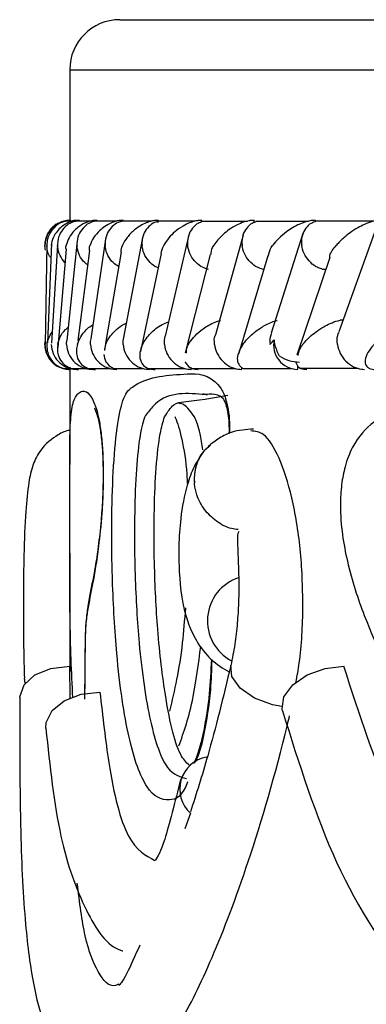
# Model space of a CAD drawing. Header units: millimetres. Extents: x 67.9 to 154, y 110.8 to 178.6.
# Tile 41 of 109: x 77.317 to 77.663, y 125.521 to 126.505. Entities that reach past the tile are written whole.
import ezdxf

# ---------------------------------------------------------------- set-up
doc = ezdxf.new("R2010")
doc.units = ezdxf.units.MM

msp = doc.modelspace()

# ---------------------------------------------------------------- linework, layer by layer
at = {"color": 7, "linetype": 'Continuous', "lineweight": 25}
for p, q in [((77.41706, 126.50516), (79.97628, 126.50516)), ((77.36706, 126.45516), (77.36706, 126.30454)), ((77.36147, 126.30374), (77.35875, 126.30311)), ((77.37033, 126.30373), (77.36256, 126.30373)), ((77.36712, 126.30454), (77.36712, 126.30454)), ((77.3696, 126.30353), (77.36899, 126.30353)), ((77.38789, 126.30371), (77.3726, 126.30371)), ((77.38815, 126.30359), (77.38649, 126.30359)), ((77.41409, 126.30369), (77.39134, 126.30369)), ((77.44891, 126.30364), (77.41871, 126.30364)), ((77.49238, 126.30359), (77.45471, 126.30359)), ((77.45523, 126.30239), (77.45563, 126.30454)), ((77.4988, 126.30287), (77.49918, 126.30454)), ((77.54462, 126.30353), (77.49944, 126.30353)), ((77.55085, 126.30218), (77.55148, 126.30454)), ((77.60576, 126.30348), (77.55298, 126.30348)), ((77.61222, 126.30312), (77.61267, 126.30454)), ((77.67231, 126.30374), (77.61277, 126.30374)), ((77.48562, 126.28855), (77.46238, 126.18889)), ((77.5402, 126.28979), (77.51266, 126.19014)), ((77.60008, 126.29129), (77.56836, 126.19165)), ((77.67137, 126.29249), (77.63586, 126.1929)), ((77.34433, 126.28047), (77.34235, 126.18069)), ((77.34896, 126.28161), (77.34482, 126.18198)), ((77.35489, 126.27998), (77.34871, 126.1818)), ((77.37456, 126.28399), (77.36402, 126.18424)), ((77.40285, 126.28567), (77.38808, 126.18593)), ((77.43951, 126.28536), (77.42087, 126.18749)), ((77.43986, 126.28718), (77.43974, 126.28654)), ((77.36345, 126.27582), (77.35515, 126.17736)), ((77.38664, 126.27428), (77.37522, 126.18428)), ((77.41832, 126.27281), (77.40316, 126.18325)), ((77.45849, 126.27125), (77.44007, 126.18431)), ((77.50742, 126.27049), (77.48235, 126.17211)), ((77.5649, 126.26911), (77.53586, 126.17177)), ((77.62681, 126.26744), (77.59388, 126.16976)), ((77.61879, 126.25574), (77.62287, 126.25574)), ((77.64004, 126.20463), (77.63737, 126.20463)), ((77.40316, 126.18325), (77.40165, 126.1743)), ((77.44007, 126.18431), (77.43777, 126.17345)), ((77.3556, 126.15829), (77.36014, 126.15657)), ((77.36038, 126.15651), (77.36718, 126.15651)), ((77.36706, 126.1555), (77.36706, 126.06028)), ((77.3671, 126.1555), (77.36711, 126.1555)), ((77.36737, 126.1555), (77.36741, 126.1579)), ((77.36866, 126.15645), (77.38299, 126.15645)), ((77.38569, 126.1564), (77.4075, 126.1564)), ((77.41137, 126.15636), (77.44063, 126.15636)), ((77.44567, 126.15633), (77.48239, 126.15633)), ((77.48838, 126.1555), (77.48878, 126.15725)), ((77.48863, 126.15631), (77.53284, 126.15631)), ((77.53866, 126.1555), (77.5393, 126.15784)), ((77.54035, 126.15631), (77.58856, 126.15631)), ((77.59454, 126.15929), (77.59454, 126.1555)), ((77.59647, 126.15657), (77.65514, 126.15657)), ((77.50159, 126.07448), (77.5013, 126.07412)), ((77.36706, 125.97179), (77.36706, 125.85278)), ((77.36752, 125.82682), (77.36706, 125.85887)), ((77.48756, 125.71179), (77.48197, 125.6961))]:
    msp.add_line(p, q, dxfattribs=at)
at = {"color": 1, "linetype": 'Continuous', "lineweight": 25}
for p, q in [((77.36706, 126.45516), (79.97572, 126.45516)), ((77.3226, 125.84165), (77.32175, 125.84664))]:
    msp.add_line(p, q, dxfattribs=at)
at = {"color": 7, "linetype": 'Continuous', "lineweight": 25, "flags": 128}
for points in [[(77.48215, 126.16303), (77.48556, 126.15828), (77.48905, 126.15642), (77.49223, 126.15568), (77.49539, 126.1555), (77.4954, 126.1555), (77.4954, 126.1555)], [(77.59274, 126.163), (77.59504, 126.15827), (77.59804, 126.15642), (77.60096, 126.15568), (77.60399, 126.1555), (77.60402, 126.1555), (77.60402, 126.1555)], [(77.31728, 125.82766), (77.31729, 125.82812), (77.32136, 125.83998), (77.33221, 125.84995), (77.34823, 125.85657), (77.36706, 125.85887)], [(77.57954, 125.81416), (77.57912, 125.81614), (77.58103, 125.82812), (77.58983, 125.83998), (77.60424, 125.84995), (77.62212, 125.85657), (77.64084, 125.85887)], [(77.34316, 125.79672), (77.34347, 125.80257), (77.3494, 125.8143), (77.36162, 125.82413), (77.37837, 125.83064), (77.39723, 125.83289)]]:
    msp.add_lwpolyline(points, dxfattribs=at)
at = {"color": 1, "linetype": 'Continuous', "lineweight": 25, "flags": 128}
msp.add_lwpolyline([(77.57892, 125.81849), (77.56959, 125.82017), (77.55148, 125.82677), (77.53725, 125.83667), (77.52905, 125.84835), (77.52808, 125.85979)], dxfattribs=at)
at = {"color": 7, "linetype": 'Continuous', "lineweight": 25}
for centre, radius, start, end in [((77.41706, 126.45516), 0.05, 90, 180), ((77.59534, 126.18014), 0.02466, 168.1522, 268.14129), ((77.59673, 126.19898), 0.03612, 235.60258, 269.70266), ((77.55002, 125.90414), 0.04541, 108.34746, 241.74467), ((77.50944, 125.73585), 0.03253, 99.86847, 227.71385)]:
    msp.add_arc(centre, radius, start, end, dxfattribs=at)
at = {"color": 1, "linetype": 'Continuous', "lineweight": 25}
msp.add_arc((77.53498, 126.04641), 0.04361, 140.2211, 185.68485, dxfattribs=at)
at = {"color": 7, "linetype": 'Continuous', "lineweight": 25}
for points, knots in [([(77.35361, 126.30061), (77.3523, 126.29967), (77.34953, 126.29768), (77.34611, 126.29352), (77.34339, 126.28837), (77.34204, 126.28241), (77.34181, 126.27768), (77.34253, 126.27523), (77.34265, 126.2748)], [0, 0, 0, 0, 0.162307, 0.341789, 0.536592, 0.742937, 0.955254, 1, 1, 1, 1]), ([(77.36815, 126.30454), (77.36705, 126.30452), (77.36564, 126.30449), (77.36286, 126.30411), (77.35849, 126.30303), (77.35365, 126.3005), (77.34725, 126.29513), (77.34335, 126.28805), (77.34229, 126.28212), (77.34224, 126.27958), (77.34224, 126.27954)], [0, 0, 0, 0, 0.043992, 0.056542, 0.118212, 0.248584, 0.377912, 0.733921, 0.996423, 1, 1, 1, 1]), ([(77.36267, 126.3035), (77.36199, 126.3034), (77.35874, 126.30289), (77.3536, 126.29963), (77.34793, 126.29383), (77.34483, 126.28677), (77.34422, 126.28174), (77.34424, 126.27962), (77.34424, 126.27954)], [0, 0, 0, 0, 0.059864, 0.287053, 0.525177, 0.799649, 0.992273, 1, 1, 1, 1]), ([(77.37697, 126.30454), (77.37613, 126.30453), (77.37452, 126.30451), (77.37151, 126.3041), (77.36688, 126.3029), (77.36201, 126.30044), (77.3551, 126.29513), (77.35047, 126.28806), (77.34879, 126.2821), (77.34847, 126.27958), (77.34847, 126.27954)], [0, 0, 0, 0, 0.033619, 0.06472, 0.12594, 0.251128, 0.375462, 0.735616, 0.996419, 1, 1, 1, 1]), ([(77.3728, 126.30353), (77.37089, 126.30296), (77.36647, 126.30163), (77.36068, 126.29679), (77.35623, 126.28983), (77.35491, 126.28368), (77.35487, 126.28025), (77.35489, 126.27962), (77.35489, 126.27954)], [0, 0, 0, 0, 0.175559, 0.407605, 0.674244, 0.941089, 0.992269, 1, 1, 1, 1]), ([(77.39453, 126.30454), (77.39395, 126.30454), (77.39214, 126.30453), (77.38884, 126.30409), (77.38247, 126.30232), (77.37667, 126.2989), (77.36791, 126.29116), (77.36469, 126.28461), (77.36352, 126.27958), (77.36351, 126.27954)], [0, 0, 0, 0, 0.02335, 0.073462, 0.134698, 0.325553, 0.472796, 0.996411, 1, 1, 1, 1]), ([(77.37461, 126.30454), (77.37302, 126.30452), (77.37054, 126.30448), (77.36827, 126.30356), (77.36746, 126.30323)], [0, 0, 0, 0, 0.642173, 1, 1, 1, 1]), ([(77.3916, 126.30349), (77.38975, 126.30293), (77.3854, 126.30161), (77.37976, 126.29679), (77.37545, 126.28983), (77.37426, 126.28368), (77.37428, 126.28025), (77.37431, 126.27962), (77.37432, 126.27954)], [0, 0, 0, 0, 0.172937, 0.405673, 0.673208, 0.940952, 0.992249, 1, 1, 1, 1]), ([(77.42076, 126.30454), (77.42044, 126.30454), (77.41936, 126.30454), (77.41687, 126.30437), (77.41326, 126.30368), (77.40755, 126.30177), (77.402, 126.29859), (77.39286, 126.2911), (77.38899, 126.2846), (77.38731, 126.27958), (77.3873, 126.27954)], [0, 0, 0, 0, 0.013073, 0.044023, 0.100225, 0.166357, 0.329721, 0.473923, 0.996413, 1, 1, 1, 1]), ([(77.419, 126.30344), (77.41844, 126.30335), (77.41537, 126.30285), (77.41058, 126.29961), (77.4053, 126.29383), (77.40263, 126.28676), (77.40231, 126.28174), (77.40244, 126.27962), (77.40245, 126.27954)], [0, 0, 0, 0, 0.050908, 0.280097, 0.520426, 0.797761, 0.992214, 1, 1, 1, 1]), ([(77.45563, 126.30454), (77.45556, 126.30454), (77.45433, 126.30456), (77.45155, 126.30437), (77.44675, 126.30336), (77.43902, 126.30039), (77.43102, 126.29487), (77.42405, 126.28747), (77.42096, 126.28224), (77.41979, 126.27958), (77.41978, 126.27954)], [0, 0, 0, 0, 0.0028352, 0.050977, 0.1103366, 0.2078119, 0.4531845, 0.7216401, 0.9964148, 1, 1, 1, 1]), ([(77.45507, 126.30341), (77.45458, 126.30333), (77.45162, 126.30283), (77.44698, 126.29961), (77.44185, 126.29383), (77.43933, 126.28676), (77.4391, 126.28174), (77.43928, 126.27962), (77.43928, 126.27954)], [0, 0, 0, 0, 0.0452493, 0.2758453, 0.5176225, 0.7965502, 0.9921638, 1, 1, 1, 1]), ([(77.49918, 126.30454), (77.49823, 126.30452), (77.49616, 126.30448), (77.49216, 126.30381), (77.48625, 126.30204), (77.4754, 126.29656), (77.46689, 126.28863), (77.46235, 126.28209), (77.461, 126.27958), (77.46098, 126.27954)], [0, 0, 0, 0, 0.038857, 0.084812, 0.162938, 0.312696, 0.736905, 0.996415, 1, 1, 1, 1]), ([(77.49992, 126.3033), (77.49832, 126.30279), (77.49433, 126.30152), (77.48924, 126.29678), (77.48541, 126.28984), (77.48458, 126.28368), (77.4848, 126.28025), (77.48486, 126.27962), (77.48487, 126.27954)], [0, 0, 0, 0, 0.158892, 0.395687, 0.667659, 0.939838, 0.992107, 1, 1, 1, 1]), ([(77.55148, 126.30454), (77.55082, 126.30453), (77.54909, 126.30452), (77.54554, 126.30404), (77.54001, 126.3026), (77.52986, 126.29817), (77.51927, 126.29017), (77.51332, 126.2832), (77.51099, 126.27958), (77.51096, 126.27954)], [0, 0, 0, 0, 0.0273886, 0.0721385, 0.1418849, 0.2690946, 0.6203421, 0.9964192, 1, 1, 1, 1]), ([(77.55354, 126.30323), (77.55203, 126.30274), (77.54818, 126.30148), (77.54329, 126.29678), (77.53963, 126.28984), (77.53893, 126.28369), (77.5392, 126.28025), (77.53928, 126.27962), (77.53929, 126.27954)], [0, 0, 0, 0, 0.153651, 0.392044, 0.66559, 0.939338, 0.992045, 1, 1, 1, 1]), ([(77.61267, 126.30454), (77.61228, 126.30454), (77.61084, 126.30454), (77.60772, 126.30422), (77.60254, 126.30303), (77.59316, 126.29944), (77.58395, 126.29359), (77.57559, 126.28642), (77.5716, 126.28188), (77.56988, 126.27958), (77.56986, 126.27954)], [0, 0, 0, 0, 0.016528, 0.060765, 0.123872, 0.2335, 0.524913, 0.758889, 0.996427, 1, 1, 1, 1]), ([(77.61332, 126.30355), (77.61156, 126.30298), (77.60748, 126.30165), (77.60251, 126.2968), (77.59903, 126.28984), (77.59845, 126.28369), (77.59878, 126.28025), (77.59887, 126.27962), (77.59888, 126.27954)], [0, 0, 0, 0, 0.17741, 0.409157, 0.674979, 0.940995, 0.992264, 1, 1, 1, 1]), ([(77.6782, 126.30454), (77.67715, 126.30452), (77.6758, 126.30449), (77.67289, 126.30411), (77.66792, 126.30303), (77.6613, 126.3005), (77.65091, 126.29513), (77.64144, 126.28805), (77.6356, 126.28212), (77.63346, 126.27958), (77.63343, 126.27954)], [0, 0, 0, 0, 0.0439924, 0.0565425, 0.1182118, 0.2485839, 0.3779124, 0.7339208, 0.9964229, 1, 1, 1, 1]), ([(77.34834, 126.26675), (77.34769, 126.26763), (77.34529, 126.27085), (77.34447, 126.27541), (77.34425, 126.27884), (77.34424, 126.27946), (77.34424, 126.27954)], [0, 0, 0, 0, 0.234869, 0.861787, 0.981812, 1, 1, 1, 1]), ([(77.36231, 126.26232), (77.36047, 126.26461), (77.35676, 126.26921), (77.35518, 126.27541), (77.35492, 126.27884), (77.3549, 126.27946), (77.35489, 126.27954)], [0, 0, 0, 0, 0.448034, 0.900454, 0.986895, 1, 1, 1, 1]), ([(77.36345, 126.27582), (77.36328, 126.27631), (77.36289, 126.27751), (77.36334, 126.27876), (77.36351, 126.27951), (77.36351, 126.27954)], [0, 0, 0, 0, 0.404613, 0.972688, 1, 1, 1, 1]), ([(77.38485, 126.2602), (77.38389, 126.26085), (77.38043, 126.26323), (77.37655, 126.26936), (77.37467, 126.2754), (77.37435, 126.27884), (77.37432, 126.27946), (77.37432, 126.27954)], [0, 0, 0, 0, 0.1469848, 0.5311022, 0.9155101, 0.9888738, 1, 1, 1, 1]), ([(77.38664, 126.27428), (77.38667, 126.276), (77.3867, 126.27775), (77.38728, 126.27951), (77.3873, 126.27954)], [0, 0, 0, 0, 0.98059, 1, 1, 1, 1]), ([(77.41586, 126.2583), (77.41398, 126.25953), (77.40953, 126.26244), (77.40482, 126.26932), (77.40288, 126.2754), (77.4025, 126.27884), (77.40245, 126.27946), (77.40245, 126.27954)], [0, 0, 0, 0, 0.248745, 0.587045, 0.925601, 0.990202, 1, 1, 1, 1]), ([(77.41839, 126.2728), (77.41858, 126.27501), (77.41878, 126.27725), (77.41976, 126.27951), (77.41978, 126.27954)], [0, 0, 0, 0, 0.984875, 1, 1, 1, 1]), ([(77.45548, 126.25704), (77.45497, 126.25721), (77.45194, 126.2582), (77.44701, 126.26239), (77.44178, 126.26923), (77.43979, 126.27541), (77.43935, 126.27884), (77.43929, 126.27946), (77.43928, 126.27954)], [0, 0, 0, 0, 0.05311, 0.319745, 0.626052, 0.932588, 0.991124, 1, 1, 1, 1]), ([(77.45824, 126.27128), (77.45885, 126.274), (77.45947, 126.27675), (77.46096, 126.27951), (77.46098, 126.27954)], [0, 0, 0, 0, 0.987656, 1, 1, 1, 1]), ([(77.50552, 126.25555), (77.50358, 126.25612), (77.49909, 126.25745), (77.4928, 126.2623), (77.48754, 126.26926), (77.48544, 126.2754), (77.48494, 126.27884), (77.48487, 126.27946), (77.48487, 126.27954)], [0, 0, 0, 0, 0.176435, 0.408418, 0.674756, 0.94129, 0.992272, 1, 1, 1, 1]), ([(77.50825, 126.27025), (77.50835, 126.27265), (77.50848, 126.27569), (77.5105, 126.27883), (77.51094, 126.27951), (77.51096, 126.27954)], [0, 0, 0, 0, 0.782042, 0.989125, 1, 1, 1, 1]), ([(77.56019, 126.25553), (77.55825, 126.2561), (77.55376, 126.25743), (77.54745, 126.2623), (77.54212, 126.26925), (77.53993, 126.2754), (77.53937, 126.27884), (77.5393, 126.27946), (77.53929, 126.27954)], [0, 0, 0, 0, 0.177872, 0.409567, 0.675324, 0.941271, 0.992273, 1, 1, 1, 1]), ([(77.56569, 126.26888), (77.56611, 126.27169), (77.56662, 126.27518), (77.56929, 126.27878), (77.56983, 126.27951), (77.56986, 126.27954)], [0, 0, 0, 0, 0.797532, 0.990553, 1, 1, 1, 1]), ([(77.61885, 126.25592), (77.61729, 126.25639), (77.61322, 126.25763), (77.60725, 126.26231), (77.60186, 126.26925), (77.59959, 126.2754), (77.59898, 126.27884), (77.59889, 126.27946), (77.59888, 126.27954)], [0, 0, 0, 0, 0.149002, 0.388888, 0.663921, 0.939147, 0.991997, 1, 1, 1, 1]), ([(77.62675, 126.26747), (77.62679, 126.2681), (77.62701, 126.27195), (77.63055, 126.27611), (77.63341, 126.27951), (77.63343, 126.27954)], [0, 0, 0, 0, 0.163231, 0.991629, 1, 1, 1, 1]), ([(77.37467, 126.1805), (77.37468, 126.18053), (77.37609, 126.18548), (77.38011, 126.19179), (77.38677, 126.19829), (77.38959, 126.19978), (77.39018, 126.20009)], [0, 0, 0, 0, 0.005099, 0.739524, 0.945574, 1, 1, 1, 1]), ([(77.40293, 126.1805), (77.40294, 126.18053), (77.4039, 126.18301), (77.40707, 126.18905), (77.41401, 126.19592), (77.42041, 126.20059), (77.42306, 126.20162), (77.4236, 126.20183)], [0, 0, 0, 0, 0.004632, 0.336023, 0.817, 0.963047, 1, 1, 1, 1]), ([(77.43989, 126.1805), (77.43991, 126.18053), (77.44085, 126.18244), (77.44314, 126.18625), (77.44895, 126.19291), (77.45568, 126.19892), (77.46356, 126.20226), (77.4657, 126.20317)], [0, 0, 0, 0, 0.004313, 0.241246, 0.480579, 0.858193, 1, 1, 1, 1]), ([(77.4856, 126.1805), (77.48562, 126.18053), (77.48701, 126.18286), (77.49045, 126.18753), (77.49773, 126.19459), (77.50629, 126.20017), (77.51373, 126.20355), (77.51709, 126.20431), (77.51769, 126.20444)], [0, 0, 0, 0, 0.003996, 0.273147, 0.547813, 0.839253, 0.971118, 1, 1, 1, 1]), ([(77.54015, 126.1805), (77.54018, 126.18053), (77.54222, 126.18345), (77.54691, 126.18881), (77.55585, 126.19614), (77.56494, 126.20116), (77.57147, 126.20385), (77.57407, 126.20438), (77.5742, 126.20441)], [0, 0, 0, 0, 0.004008, 0.344077, 0.631572, 0.878043, 0.993518, 1, 1, 1, 1]), ([(77.59986, 126.1805), (77.59989, 126.18053), (77.60189, 126.18304), (77.60753, 126.18898), (77.61677, 126.19611), (77.62713, 126.2014), (77.63282, 126.20377), (77.63662, 126.20454), (77.63736, 126.20469)], [0, 0, 0, 0, 0.0039247, 0.2894683, 0.6885734, 0.8270406, 0.9665276, 1, 1, 1, 1]), ([(77.34433, 126.1805), (77.34434, 126.18053), (77.34465, 126.18465), (77.34703, 126.18873), (77.3494, 126.19277)], [0, 0, 0, 0, 0.0082654, 1, 1, 1, 1]), ([(77.35512, 126.1805), (77.35512, 126.18053), (77.35603, 126.18549), (77.35824, 126.19146), (77.36451, 126.1969), (77.36545, 126.19772)], [0, 0, 0, 0, 0.005854, 0.851383, 1, 1, 1, 1]), ([(77.51176, 126.1805), (77.51175, 126.18058), (77.51142, 126.18364), (77.51118, 126.18717), (77.51257, 126.18994), (77.51266, 126.19013)], [0, 0, 0, 0, 0.0248771, 0.9309035, 1, 1, 1, 1]), ([(77.5687, 126.19154), (77.56816, 126.19025), (77.56678, 126.18691), (77.56692, 126.18293), (77.56724, 126.18058), (77.56726, 126.1805)], [0, 0, 0, 0, 0.378548, 0.978595, 1, 1, 1, 1]), ([(77.63448, 126.1805), (77.63447, 126.18058), (77.63403, 126.18364), (77.63384, 126.18814), (77.63562, 126.19173), (77.63615, 126.19279)], [0, 0, 0, 0, 0.019006, 0.710732, 1, 1, 1, 1]), ([(77.34241, 126.18375), (77.34231, 126.18329), (77.34175, 126.18077), (77.34227, 126.176), (77.34407, 126.17004), (77.34721, 126.16483), (77.3501, 126.16221), (77.35149, 126.16094)], [0, 0, 0, 0, 0.054578, 0.301555, 0.546064, 0.780772, 1, 1, 1, 1]), ([(77.34226, 126.1805), (77.34226, 126.18042), (77.34229, 126.17736), (77.34345, 126.17122), (77.34837, 126.16362), (77.3535, 126.15891), (77.35694, 126.15792), (77.35742, 126.15779)], [0, 0, 0, 0, 0.008746, 0.327195, 0.646097, 0.950753, 1, 1, 1, 1]), ([(77.34433, 126.1805), (77.34433, 126.18047), (77.34427, 126.17961), (77.34416, 126.1737), (77.34637, 126.16596), (77.35446, 126.1589), (77.35994, 126.15654), (77.36415, 126.1556), (77.36669, 126.15553), (77.36783, 126.1555)], [0, 0, 0, 0, 0.003584, 0.090161, 0.620258, 0.806634, 0.897586, 0.954144, 1, 1, 1, 1]), ([(77.34862, 126.1805), (77.34863, 126.18042), (77.3487, 126.17736), (77.35, 126.17127), (77.35497, 126.16343), (77.36227, 126.15791), (77.36913, 126.1557), (77.37307, 126.15554), (77.37416, 126.1555)], [0, 0, 0, 0, 0.0065193, 0.2444392, 0.4827003, 0.7102342, 0.9195048, 1, 1, 1, 1]), ([(77.35512, 126.1805), (77.35511, 126.18047), (77.35449, 126.177), (77.35463, 126.17103), (77.35808, 126.16356), (77.363, 126.15887), (77.36821, 126.15653), (77.3723, 126.1556), (77.37482, 126.15553), (77.37595, 126.1555)], [0, 0, 0, 0, 0.0035832, 0.3626789, 0.6223849, 0.8074313, 0.8980335, 0.9545502, 1, 1, 1, 1]), ([(77.3638, 126.1805), (77.3638, 126.18058), (77.36374, 126.18184), (77.36404, 126.18306), (77.36431, 126.1842)], [0, 0, 0, 0, 0.065157, 1, 1, 1, 1]), ([(77.3638, 126.1805), (77.3638, 126.18042), (77.36394, 126.17736), (77.36534, 126.17127), (77.37044, 126.16343), (77.37783, 126.1579), (77.3847, 126.1557), (77.38863, 126.15554), (77.38971, 126.1555)], [0, 0, 0, 0, 0.006513, 0.244536, 0.482903, 0.710486, 0.919724, 1, 1, 1, 1]), ([(77.37467, 126.1805), (77.37466, 126.18047), (77.37416, 126.1787), (77.37354, 126.17521), (77.37379, 126.16933), (77.37587, 126.16353), (77.38028, 126.15886), (77.38522, 126.15652), (77.38919, 126.1556), (77.39169, 126.15553), (77.3928, 126.1555)], [0, 0, 0, 0, 0.0035839, 0.1847859, 0.3645824, 0.6232318, 0.8077221, 0.8982007, 0.9547268, 1, 1, 1, 1]), ([(77.38771, 126.1805), (77.38771, 126.18058), (77.3876, 126.18241), (77.38799, 126.18419), (77.38837, 126.18589)], [0, 0, 0, 0, 0.044714, 1, 1, 1, 1]), ([(77.38771, 126.1805), (77.38771, 126.18042), (77.38791, 126.17736), (77.38942, 126.17127), (77.39463, 126.16343), (77.40208, 126.1579), (77.40896, 126.1557), (77.41287, 126.15554), (77.41395, 126.1555)], [0, 0, 0, 0, 0.006511, 0.244574, 0.482982, 0.710584, 0.91981, 1, 1, 1, 1]), ([(77.40293, 126.1805), (77.40291, 126.18047), (77.40211, 126.17838), (77.40195, 126.17631), (77.4018, 126.17427)], [0, 0, 0, 0, 0.016451, 1, 1, 1, 1]), ([(77.42032, 126.1805), (77.42031, 126.18058), (77.42014, 126.18294), (77.4206, 126.18524), (77.42105, 126.18746)], [0, 0, 0, 0, 0.034627, 1, 1, 1, 1]), ([(77.42032, 126.1805), (77.42033, 126.18042), (77.42057, 126.17736), (77.42218, 126.17127), (77.42751, 126.16343), (77.43501, 126.1579), (77.44188, 126.1557), (77.44576, 126.15554), (77.44683, 126.1555)], [0, 0, 0, 0, 0.006512, 0.244554, 0.482938, 0.710531, 0.919764, 1, 1, 1, 1]), ([(77.43989, 126.1805), (77.43987, 126.18047), (77.4395, 126.17969), (77.43692, 126.17382), (77.43581, 126.16609), (77.44076, 126.15896), (77.44516, 126.15654), (77.44891, 126.15563), (77.45138, 126.15549), (77.45251, 126.1555), (77.45252, 126.1555)], [0, 0, 0, 0, 0.003589, 0.081499, 0.615827, 0.804444, 0.896386, 0.953444, 0.99951, 1, 1, 1, 1]), ([(77.46165, 126.1805), (77.46164, 126.18058), (77.46138, 126.18342), (77.46189, 126.1862), (77.46238, 126.18889)], [0, 0, 0, 0, 0.028754, 1, 1, 1, 1]), ([(77.46165, 126.1805), (77.46166, 126.18042), (77.46196, 126.17736), (77.46367, 126.17127), (77.46909, 126.16343), (77.47662, 126.15791), (77.48347, 126.1557), (77.48732, 126.15554), (77.48838, 126.1555)], [0, 0, 0, 0, 0.006517, 0.244474, 0.482772, 0.710324, 0.919585, 1, 1, 1, 1]), ([(77.4856, 126.1805), (77.48558, 126.18047), (77.48509, 126.17963), (77.48332, 126.17668), (77.48335, 126.17383), (77.48337, 126.17177)], [0, 0, 0, 0, 0.0116204, 0.2845266, 1, 1, 1, 1]), ([(77.51176, 126.1805), (77.51177, 126.18042), (77.51213, 126.17736), (77.51393, 126.17127), (77.51943, 126.16344), (77.52697, 126.15791), (77.53379, 126.1557), (77.5376, 126.15554), (77.53866, 126.1555)], [0, 0, 0, 0, 0.006526, 0.244334, 0.482482, 0.709964, 0.919272, 1, 1, 1, 1]), ([(77.54015, 126.1805), (77.54013, 126.18047), (77.53775, 126.17704), (77.53479, 126.17111), (77.53401, 126.16356), (77.53657, 126.159), (77.53935, 126.15678), (77.54113, 126.15636), (77.54125, 126.15633)], [0, 0, 0, 0, 0.003953, 0.39708, 0.686947, 0.892561, 0.992743, 1, 1, 1, 1]), ([(77.56726, 126.1805), (77.56728, 126.18053), (77.56847, 126.18198), (77.56986, 126.18361), (77.57121, 126.18521)], [0, 0, 0, 0, 0.021627, 1, 1, 1, 1]), ([(77.57632, 126.16917), (77.57458, 126.17302), (77.57226, 126.17818), (77.57142, 126.18378), (77.57121, 126.18521)], [0, 0, 0, 0, 0.746132, 1, 1, 1, 1]), ([(77.59986, 126.1805), (77.59984, 126.18047), (77.59917, 126.17963), (77.59624, 126.17587), (77.59553, 126.17224), (77.59498, 126.1694)], [0, 0, 0, 0, 0.009104, 0.223874, 1, 1, 1, 1]), ([(77.63448, 126.1805), (77.63449, 126.18042), (77.63495, 126.17736), (77.63693, 126.17128), (77.64257, 126.16344), (77.6501, 126.15791), (77.65681, 126.1557), (77.66053, 126.15554), (77.66156, 126.1555)], [0, 0, 0, 0, 0.006529, 0.244282, 0.482374, 0.709828, 0.919151, 1, 1, 1, 1]), ([(77.67109, 126.1805), (77.67106, 126.18047), (77.67029, 126.17961), (77.66536, 126.1737), (77.66108, 126.16596), (77.66281, 126.1589), (77.66597, 126.15654), (77.66912, 126.1556), (77.67143, 126.15553), (77.67246, 126.1555)], [0, 0, 0, 0, 0.003584, 0.090161, 0.620258, 0.806634, 0.897586, 0.954144, 1, 1, 1, 1]), ([(77.40113, 126.17051), (77.40146, 126.16801), (77.40204, 126.16373), (77.40627, 126.15909), (77.40985, 126.15682), (77.4118, 126.1564), (77.41191, 126.15638)], [0, 0, 0, 0, 0.4801167, 0.8234505, 0.99068, 1, 1, 1, 1]), ([(77.50482, 126.12977), (77.50327, 126.13037), (77.50128, 126.13113), (77.49981, 126.13066), (77.49949, 126.13055)], [0, 0, 0, 0, 0.777916, 1, 1, 1, 1]), ([(77.49975, 126.13049), (77.50428, 126.13083), (77.51264, 126.13145), (77.51655, 126.12934), (77.5197, 126.12739), (77.52224, 126.12292), (77.52436, 126.11581), (77.52572, 126.10673), (77.52631, 126.09807), (77.52615, 126.09282), (77.5261, 126.09115)], [0, 0, 0, 0, 0.310444, 0.572704, 0.742752, 0.821134, 0.876345, 0.924918, 0.976069, 1, 1, 1, 1]), ([(77.74566, 126.13156), (77.75415, 126.13243), (77.78012, 126.13507), (77.81468, 126.13173), (77.8435, 126.11131), (77.85505, 126.09345), (77.86119, 126.07553), (77.86372, 126.0557), (77.86286, 126.03342), (77.85728, 126.00589), (77.84309, 125.97174), (77.82153, 125.94068), (77.80179, 125.92058), (77.78962, 125.90384), (77.78426, 125.88093), (77.78486, 125.84931), (77.78225, 125.8151), (77.7754, 125.79162), (77.76746, 125.77986), (77.75633, 125.77449), (77.73348, 125.78216), (77.69917, 125.82674), (77.66682, 125.8906), (77.64668, 125.95097), (77.63908, 125.9897), (77.63691, 126.01671), (77.63831, 126.04063), (77.6423, 126.06103), (77.65249, 126.08601), (77.6741, 126.10764), (77.7061, 126.12355), (77.73229, 126.12886), (77.74566, 126.13156)], [0, 0, 0, 0, 0.043156, 0.13198, 0.164299, 0.181066, 0.195184, 0.209357, 0.222022, 0.240084, 0.269802, 0.315668, 0.356896, 0.373674, 0.381596, 0.409112, 0.436274, 0.451175, 0.466225, 0.481189, 0.507226, 0.581816, 0.681047, 0.730564, 0.751055, 0.771756, 0.785665, 0.799584, 0.818893, 0.863474, 0.930323, 1, 1, 1, 1]), ([(77.46179, 126.10803), (77.46478, 126.11278), (77.47081, 126.12232), (77.48987, 126.12358), (77.50962, 126.12702), (77.5251, 126.12971)], [0, 0, 0, 0, 0.175886, 0.354137, 1, 1, 1, 1]), ([(77.49174, 126.10803), (77.48817, 126.11301), (77.48277, 126.12052), (77.47775, 126.1213), (77.47606, 126.12156)], [0, 0, 0, 0, 0.6633774, 1, 1, 1, 1]), ([(77.39232, 126.11616), (77.39203, 126.11642), (77.39107, 126.1173), (77.39448, 126.11136), (77.39723, 126.09869), (77.39923, 126.08257), (77.40029, 126.06437), (77.40048, 126.04466), (77.3998, 126.02383), (77.39815, 126.00066), (77.39522, 125.97511), (77.39093, 125.94743), (77.38716, 125.93184), (77.38505, 125.91708), (77.38463, 125.91414)], [0, 0, 0, 0, 0.056446, 0.185596, 0.269438, 0.329029, 0.379609, 0.432491, 0.486445, 0.553393, 0.652567, 0.784066, 0.957062, 1, 1, 1, 1]), ([(77.36709, 125.9583), (77.36708, 125.9601), (77.36702, 125.96926), (77.36708, 125.98998), (77.36709, 126.01666), (77.36708, 126.04065), (77.36705, 126.06101), (77.36707, 126.08616), (77.36746, 126.09583), (77.36774, 126.10257)], [0, 0, 0, 0, 0.036271, 0.184852, 0.334953, 0.435811, 0.536736, 0.676749, 1, 1, 1, 1]), ([(77.4875, 125.75877), (77.48452, 125.76147), (77.47443, 125.77058), (77.46327, 125.81909), (77.45473, 125.88897), (77.45136, 125.95611), (77.45114, 126.01294), (77.45315, 126.05831), (77.45675, 126.09131), (77.46026, 126.10298), (77.46179, 126.10803)], [0, 0, 0, 0, 0.096409, 0.325911, 0.500735, 0.644206, 0.754953, 0.84325, 0.932075, 1, 1, 1, 1]), ([(77.49993, 126.075), (77.49912, 126.08072), (77.497, 126.09565), (77.49375, 126.10331), (77.49174, 126.10803)], [0, 0, 0, 0, 0.383246, 1, 1, 1, 1]), ([(77.36706, 126.09454), (77.36701, 126.09453), (77.36303, 126.0941), (77.35227, 126.08898), (77.33799, 126.07693), (77.32921, 126.05878), (77.32561, 126.04066), (77.32257, 126.01175), (77.3213, 125.97659), (77.32074, 125.94093), (77.32065, 125.90976), (77.32091, 125.87654), (77.32146, 125.85688), (77.32175, 125.84662)], [0, 0, 0, 0, 0.000649, 0.050068, 0.140244, 0.211127, 0.301046, 0.425956, 0.583808, 0.675313, 0.77462, 0.882465, 1, 1, 1, 1]), ([(77.55059, 126.09583), (77.54326, 126.09536), (77.532, 126.09464), (77.51658, 126.08747), (77.50899, 126.08135), (77.50522, 126.07831)], [0, 0, 0, 0, 0.485044, 0.744353, 1, 1, 1, 1]), ([(77.59305, 125.84257), (77.59424, 125.84893), (77.59855, 125.87187), (77.60078, 125.91902), (77.59826, 125.97684), (77.58967, 126.02921), (77.57656, 126.06906), (77.56185, 126.09298), (77.55223, 126.09372), (77.54809, 126.09403)], [0, 0, 0, 0, 0.062439, 0.225202, 0.387295, 0.549214, 0.71201, 0.876121, 1, 1, 1, 1]), ([(77.50145, 126.07431), (77.4979, 126.06925), (77.49129, 126.05985), (77.48285, 126.03671), (77.47763, 126.00937), (77.47575, 125.97963), (77.47647, 125.94411), (77.48006, 125.91249), (77.49366, 125.88268), (77.50801, 125.86387), (77.52014, 125.85673), (77.52637, 125.85307)], [0, 0, 0, 0, 0.101508, 0.188575, 0.32562, 0.430564, 0.525386, 0.719906, 0.79987, 0.897232, 1, 1, 1, 1]), ([(77.5078, 126.0797), (77.50521, 126.07763), (77.49853, 126.07229), (77.49259, 126.05937), (77.49114, 126.04829), (77.49155, 126.0425), (77.49158, 126.04209)], [0, 0, 0, 0, 0.23456, 0.603399, 0.972235, 1, 1, 1, 1]), ([(77.5352, 125.99536), (77.53304, 125.99561), (77.52547, 125.99646), (77.51335, 126.00317), (77.50106, 126.01485), (77.49403, 126.02829), (77.49196, 126.03768), (77.49161, 126.0417), (77.49158, 126.04209)], [0, 0, 0, 0, 0.095995, 0.33673, 0.577995, 0.819673, 0.982421, 1, 1, 1, 1]), ([(77.53625, 125.99346), (77.53599, 125.99326), (77.53442, 125.99203), (77.53453, 125.98459), (77.53519, 125.96797), (77.53612, 125.94471), (77.5358, 125.92161), (77.53454, 125.90137), (77.53213, 125.87975), (77.52942, 125.86643), (77.52802, 125.85952)], [0, 0, 0, 0, 0.026514, 0.159926, 0.31844, 0.509604, 0.617775, 0.734493, 0.862175, 1, 1, 1, 1]), ([(77.38463, 125.91414), (77.3843, 125.91212), (77.38353, 125.90755), (77.38266, 125.89581), (77.38226, 125.8792), (77.38217, 125.8555), (77.38189, 125.83749), (77.38172, 125.82592)], [0, 0, 0, 0, 0.122932, 0.279013, 0.442075, 0.641577, 1, 1, 1, 1]), ([(77.4761, 125.77896), (77.48114, 125.79307), (77.48964, 125.81685), (77.49563, 125.86083), (77.49807, 125.87872)], [0, 0, 0, 0, 0.593118, 1, 1, 1, 1]), ([(77.50864, 125.8654), (77.50804, 125.85384), (77.50669, 125.82784), (77.5011, 125.79299), (77.49484, 125.76935), (77.49142, 125.7627), (77.4906, 125.76111)], [0, 0, 0, 0, 0.251617, 0.566336, 0.896317, 1, 1, 1, 1]), ([(77.52802, 125.85954), (77.52038, 125.82813), (77.50715, 125.77378), (77.49342, 125.73103), (77.48762, 125.71299)], [0, 0, 0, 0, 0.578013, 1, 1, 1, 1]), ([(77.9254, 125.54199), (77.91921, 125.541), (77.89058, 125.53642), (77.84306, 125.55087), (77.78493, 125.58535), (77.73376, 125.64288), (77.68289, 125.72864), (77.65638, 125.81074), (77.64084, 125.85887)], [0, 0, 0, 0, 0.048479, 0.22415, 0.399831, 0.575493, 0.751152, 1, 1, 1, 1]), ([(77.31728, 125.82765), (77.31717, 125.78099), (77.31698, 125.69511), (77.32177, 125.60289), (77.32956, 125.54244), (77.33927, 125.5051), (77.34856, 125.48291), (77.36238, 125.46208), (77.38857, 125.44139), (77.40938, 125.44028), (77.42084, 125.43967)], [0, 0, 0, 0, 0.21785, 0.400946, 0.551618, 0.667803, 0.749338, 0.813315, 0.897181, 1, 1, 1, 1]), ([(77.39723, 125.83289), (77.39997, 125.80844), (77.40687, 125.74667), (77.42413, 125.67913), (77.44278, 125.66942), (77.45209, 125.66457)], [0, 0, 0, 0, 0.247208, 0.624445, 1, 1, 1, 1]), ([(77.41534, 125.44173), (77.41695, 125.441), (77.42542, 125.43716), (77.44594, 125.45551), (77.476, 125.49683), (77.51002, 125.56569), (77.54735, 125.6643), (77.57315, 125.75279), (77.58596, 125.80613), (77.58666, 125.80907)], [0, 0, 0, 0, 0.041637, 0.21964, 0.397618, 0.575606, 0.767659, 0.987178, 1, 1, 1, 1]), ([(77.57954, 125.81415), (77.59618, 125.76125), (77.63026, 125.65287), (77.71033, 125.53326), (77.78505, 125.46303), (77.83554, 125.45711), (77.84611, 125.45587)], [0, 0, 0, 0, 0.290137, 0.594492, 0.915026, 1, 1, 1, 1]), ([(77.34316, 125.79673), (77.34722, 125.75875), (77.35493, 125.68674), (77.38075, 125.61523), (77.40447, 125.57821), (77.41965, 125.57423), (77.42015, 125.5741)], [0, 0, 0, 0, 0.368925, 0.699366, 0.990001, 1, 1, 1, 1]), ([(77.4779, 125.74595), (77.47207, 125.72272), (77.46064, 125.67725), (77.45502, 125.66861), (77.45227, 125.66439)], [0, 0, 0, 0, 0.5111, 1, 1, 1, 1]), ([(77.41603, 125.54087), (77.41497, 125.54039), (77.40663, 125.5366), (77.39502, 125.55141), (77.38187, 125.58348), (77.37691, 125.62277), (77.37453, 125.64166)], [0, 0, 0, 0, 0.047532, 0.373045, 0.698577, 1, 1, 1, 1]), ([(77.43713, 125.57997), (77.43233, 125.56925), (77.42064, 125.54318), (77.41749, 125.54083), (77.41564, 125.53944)], [0, 0, 0, 0, 0.411518, 1, 1, 1, 1])]:
    msp.add_open_spline(points, degree=3, knots=knots, dxfattribs=at)
at = {"color": 1, "linetype": 'Continuous', "lineweight": 25}
for points, knots in [([(77.48502, 125.74318), (77.48497, 125.74304), (77.47926, 125.72777), (77.46405, 125.72216), (77.44357, 125.73167), (77.42532, 125.78216), (77.41422, 125.85805), (77.40939, 125.93899), (77.40862, 126.00511), (77.41047, 126.06035), (77.4146, 126.1026), (77.42119, 126.13102), (77.44073, 126.14802), (77.46966, 126.14992), (77.50324, 126.15246), (77.51776, 126.13782), (77.52239, 126.12876), (77.52545, 126.11601), (77.52687, 126.10358), (77.52684, 126.0952), (77.52682, 126.09167)], [0, 0, 0, 0, 0.000661, 0.068657, 0.159332, 0.250899, 0.34263, 0.405705, 0.456285, 0.497061, 0.538119, 0.575382, 0.618644, 0.828527, 0.933499, 0.95117, 0.968967, 0.980309, 0.991689, 1, 1, 1, 1]), ([(77.36774, 126.10257), (77.36846, 126.10973), (77.36992, 126.12436), (77.37359, 126.12913), (77.37546, 126.13156)], [0, 0, 0, 0, 0.489642, 1, 1, 1, 1]), ([(77.37546, 126.13156), (77.37683, 126.13243), (77.38101, 126.13507), (77.38833, 126.13173), (77.39537, 126.11131), (77.39834, 126.09345), (77.39996, 126.07553), (77.40063, 126.0557), (77.4004, 126.03342), (77.39892, 126.00589), (77.39525, 125.97174), (77.39002, 125.94067), (77.38569, 125.92059), (77.38323, 125.90383), (77.38216, 125.88097), (77.38238, 125.85431), (77.3819, 125.83363), (77.38172, 125.82592)], [0, 0, 0, 0, 0.101428, 0.310192, 0.38615, 0.425558, 0.458737, 0.492048, 0.521814, 0.564265, 0.634111, 0.741909, 0.838806, 0.87824, 0.896858, 0.96153, 1, 1, 1, 1]), ([(77.49949, 126.13055), (77.48156, 126.13193), (77.46021, 126.13357), (77.44445, 126.11152), (77.44192, 126.10798)], [0, 0, 0, 0, 0.839419, 1, 1, 1, 1]), ([(77.44192, 126.10798), (77.44184, 126.10777), (77.43988, 126.1027), (77.43635, 126.08679), (77.43297, 126.05101), (77.43141, 126.00313), (77.43211, 125.94369), (77.4365, 125.86927), (77.44691, 125.79907), (77.46316, 125.75173), (77.47708, 125.74815), (77.48359, 125.74648)], [0, 0, 0, 0, 0.002924, 0.07187, 0.146291, 0.225106, 0.325761, 0.453924, 0.642838, 0.83316, 1, 1, 1, 1]), ([(77.47212, 126.10798), (77.47222, 126.10777), (77.47467, 126.10271), (77.4793, 126.08662), (77.48355, 126.06117), (77.4844, 126.04366), (77.48457, 126.04007)], [0, 0, 0, 0, 0.0176659, 0.4329876, 0.8837838, 1, 1, 1, 1]), ([(77.37009, 125.82759), (77.36894, 125.85247), (77.36724, 125.8891), (77.36713, 125.94149), (77.36709, 125.9583)], [0, 0, 0, 0, 0.679205, 1, 1, 1, 1]), ([(77.4826, 125.91701), (77.48167, 125.90503), (77.47844, 125.86315), (77.47164, 125.83443), (77.46678, 125.81392)], [0, 0, 0, 0, 0.285956, 1, 1, 1, 1]), ([(77.50898, 125.86516), (77.50863, 125.85511), (77.50767, 125.82784), (77.50298, 125.79932), (77.4976, 125.7745), (77.4943, 125.76704), (77.49221, 125.76232)], [0, 0, 0, 0, 0.232478, 0.630486, 0.766437, 1, 1, 1, 1])]:
    msp.add_open_spline(points, degree=3, knots=knots, dxfattribs=at)

doc.saveas('drawing.dxf')
